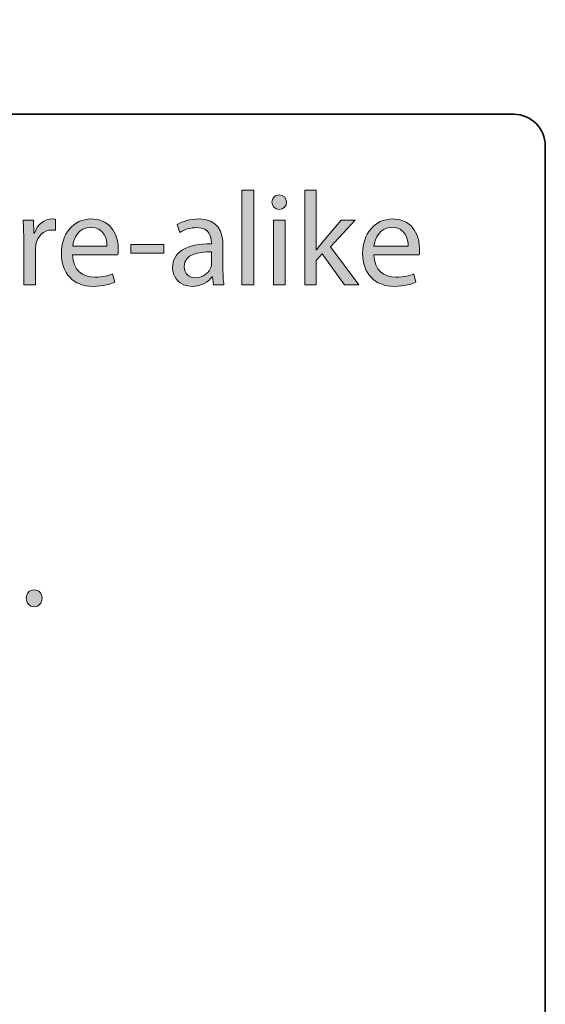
# Model space of a CAD drawing. Header units: inches. Extents: x 51 to 229, y 44 to 173.
# Tile 10 of 24: x 122 to 139, y 108 to 139. Entities that reach past the tile are written whole.
import ezdxf

# ---------------------------------------------------------------- set-up
doc = ezdxf.new("R2010")
doc.units = ezdxf.units.IN
doc.header["$MEASUREMENT"] = 0
doc.layers.add('Artwork', color=7, linetype='Continuous')

# ---------------------------------------------------------------- blocks, each defined once
blk = doc.blocks.new('block 7')
at = {"layer": 'Artwork', "true_color": 0xed1c24}
h = blk.add_hatch(color=240, dxfattribs=at)
h.dxf.hatch_style = 2
h.paths.add_polyline_path([(128.961, 134.061), (129.334, 134.061), (129.334, 131.057), (128.961, 131.057)])
h = blk.add_hatch(color=240, dxfattribs=at)
h.dxf.hatch_style = 2
edge = h.paths.add_edge_path()
edge.add_spline(control_points=[(131.319, 132.165), (131.319, 132.165), (131.328, 132.165), (131.328, 132.165), (131.379, 132.237), (131.446, 132.326), (131.505, 132.398), (131.505, 132.398), (132.11, 133.105), (132.11, 133.105), (132.11, 133.105), (132.555, 133.105), (132.555, 133.105), (132.555, 133.105), (131.768, 132.263), (131.768, 132.263), (131.768, 132.263), (132.669, 131.057), (132.669, 131.057), (132.669, 131.057), (132.212, 131.057), (132.212, 131.057), (132.212, 131.057), (131.51, 132.038), (131.51, 132.038), (131.51, 132.038), (131.319, 131.827), (131.319, 131.827), (131.319, 131.827), (131.319, 131.057), (131.319, 131.057), (131.319, 131.057), (130.951, 131.057), (130.951, 131.057), (130.951, 131.057), (130.951, 134.061), (130.951, 134.061), (130.951, 134.061), (131.319, 134.061), (131.319, 134.061), (131.319, 134.061), (131.319, 132.165), (131.319, 132.165)], knot_values=[0, 0, 0, 0, 1, 1, 1, 2, 2, 2, 3, 3, 3, 4, 4, 4, 5, 5, 5, 6, 6, 6, 7, 7, 7, 8, 8, 8, 9, 9, 9, 10, 10, 10, 11, 11, 11, 12, 12, 12, 13, 13, 13, 14, 14, 14, 14], degree=3, periodic=1)
h = blk.add_hatch(color=240, dxfattribs=at)
h.dxf.hatch_style = 2
edge = h.paths.add_edge_path()
edge.add_spline(control_points=[(130.375, 133.68), (130.375, 133.553), (130.286, 133.452), (130.138, 133.452), (130.003, 133.452), (129.914, 133.553), (129.914, 133.68), (129.914, 133.807), (130.007, 133.913), (130.147, 133.913), (130.282, 133.913), (130.375, 133.811), (130.375, 133.68)], knot_values=[0, 0, 0, 0, 1, 1, 1, 2, 2, 2, 3, 3, 3, 4, 4, 4, 4], degree=3, periodic=1)
h.paths.add_polyline_path([(129.961, 131.057), (129.961, 133.105), (130.333, 133.105), (130.333, 131.057)])
h = blk.add_hatch(color=240, dxfattribs=at)
h.dxf.hatch_style = 2
edge = h.paths.add_edge_path()
edge.add_spline(control_points=[(122.04, 132.466), (122.04, 132.707), (122.036, 132.914), (122.023, 133.105), (122.023, 133.105), (122.349, 133.105), (122.349, 133.105), (122.349, 133.105), (122.366, 132.699), (122.366, 132.699), (122.366, 132.699), (122.379, 132.699), (122.379, 132.699), (122.472, 132.974), (122.7, 133.147), (122.95, 133.147), (122.988, 133.147), (123.017, 133.143), (123.051, 133.139), (123.051, 133.139), (123.051, 132.787), (123.051, 132.787), (123.013, 132.796), (122.975, 132.796), (122.924, 132.796), (122.662, 132.796), (122.476, 132.601), (122.425, 132.322), (122.417, 132.271), (122.413, 132.208), (122.413, 132.149), (122.413, 132.149), (122.413, 131.057), (122.413, 131.057), (122.413, 131.057), (122.04, 131.057), (122.04, 131.057), (122.04, 131.057), (122.04, 132.466), (122.04, 132.466)], knot_values=[0, 0, 0, 0, 1, 1, 1, 2, 2, 2, 3, 3, 3, 4, 4, 4, 5, 5, 5, 6, 6, 6, 7, 7, 7, 8, 8, 8, 9, 9, 9, 10, 10, 10, 11, 11, 11, 12, 12, 12, 13, 13, 13, 13], degree=3, periodic=1)
h = blk.add_hatch(color=240, dxfattribs=at)
h.dxf.hatch_style = 2
edge = h.paths.add_edge_path()
edge.add_spline(control_points=[(123.59, 132.013), (123.598, 131.51), (123.915, 131.302), (124.292, 131.302), (124.558, 131.302), (124.723, 131.349), (124.859, 131.408), (124.859, 131.408), (124.926, 131.142), (124.926, 131.142), (124.795, 131.082), (124.567, 131.01), (124.241, 131.01), (123.611, 131.01), (123.234, 131.429), (123.234, 132.047), (123.234, 132.665), (123.598, 133.147), (124.194, 133.147), (124.867, 133.147), (125.041, 132.563), (125.041, 132.187), (125.041, 132.11), (125.036, 132.056), (125.028, 132.013), (125.028, 132.013), (123.59, 132.013), (123.59, 132.013)], knot_values=[0, 0, 0, 0, 1, 1, 1, 2, 2, 2, 3, 3, 3, 4, 4, 4, 5, 5, 5, 6, 6, 6, 7, 7, 7, 8, 8, 8, 9, 9, 9, 9], degree=3, periodic=1)
edge = h.paths.add_edge_path()
edge.add_spline(control_points=[(124.681, 132.28), (124.685, 132.512), (124.584, 132.88), (124.165, 132.88), (123.784, 132.88), (123.623, 132.538), (123.594, 132.28), (123.594, 132.28), (124.681, 132.28), (124.681, 132.28)], knot_values=[0, 0, 0, 0, 1, 1, 1, 2, 2, 2, 3, 3, 3, 3], degree=3, periodic=1)
h = blk.add_hatch(color=240, dxfattribs=at)
h.dxf.hatch_style = 2
edge = h.paths.add_edge_path()
edge.add_spline(control_points=[(128.36, 131.548), (128.36, 131.37), (128.368, 131.197), (128.389, 131.057), (128.389, 131.057), (128.055, 131.057), (128.055, 131.057), (128.055, 131.057), (128.025, 131.315), (128.025, 131.315), (128.025, 131.315), (128.013, 131.315), (128.013, 131.315), (127.898, 131.154), (127.679, 131.01), (127.387, 131.01), (126.972, 131.01), (126.76, 131.302), (126.76, 131.599), (126.76, 132.094), (127.2, 132.364), (127.991, 132.36), (127.991, 132.36), (127.991, 132.402), (127.991, 132.402), (127.991, 132.567), (127.945, 132.876), (127.526, 132.872), (127.332, 132.872), (127.133, 132.817), (126.989, 132.72), (126.989, 132.72), (126.904, 132.969), (126.904, 132.969), (127.073, 133.075), (127.323, 133.147), (127.581, 133.147), (128.207, 133.147), (128.36, 132.72), (128.36, 132.314), (128.36, 132.314), (128.36, 131.548), (128.36, 131.548)], knot_values=[0, 0, 0, 0, 1, 1, 1, 2, 2, 2, 3, 3, 3, 4, 4, 4, 5, 5, 5, 6, 6, 6, 7, 7, 7, 8, 8, 8, 9, 9, 9, 10, 10, 10, 11, 11, 11, 12, 12, 12, 13, 13, 13, 14, 14, 14, 14], degree=3, periodic=1)
edge = h.paths.add_edge_path()
edge.add_spline(control_points=[(128, 132.102), (127.594, 132.11), (127.133, 132.038), (127.133, 131.641), (127.133, 131.395), (127.294, 131.285), (127.48, 131.285), (127.75, 131.285), (127.924, 131.455), (127.983, 131.628), (127.996, 131.671), (128, 131.713), (128, 131.747), (128, 131.747), (128, 132.102), (128, 132.102)], knot_values=[0, 0, 0, 0, 1, 1, 1, 2, 2, 2, 3, 3, 3, 4, 4, 4, 5, 5, 5, 5], degree=3, periodic=1)
h = blk.add_hatch(color=240, dxfattribs=at)
h.dxf.hatch_style = 2
edge = h.paths.add_edge_path()
edge.add_spline(control_points=[(133.144, 132.013), (133.152, 131.51), (133.47, 131.302), (133.846, 131.302), (134.113, 131.302), (134.278, 131.349), (134.413, 131.408), (134.413, 131.408), (134.481, 131.142), (134.481, 131.142), (134.35, 131.082), (134.121, 131.01), (133.795, 131.01), (133.165, 131.01), (132.788, 131.429), (132.788, 132.047), (132.788, 132.665), (133.152, 133.147), (133.749, 133.147), (134.422, 133.147), (134.595, 132.563), (134.595, 132.187), (134.595, 132.11), (134.591, 132.056), (134.582, 132.013), (134.582, 132.013), (133.144, 132.013), (133.144, 132.013)], knot_values=[0, 0, 0, 0, 1, 1, 1, 2, 2, 2, 3, 3, 3, 4, 4, 4, 5, 5, 5, 6, 6, 6, 7, 7, 7, 8, 8, 8, 9, 9, 9, 9], degree=3, periodic=1)
edge = h.paths.add_edge_path()
edge.add_spline(control_points=[(134.236, 132.28), (134.24, 132.512), (134.138, 132.88), (133.719, 132.88), (133.339, 132.88), (133.178, 132.538), (133.148, 132.28), (133.148, 132.28), (134.236, 132.28), (134.236, 132.28)], knot_values=[0, 0, 0, 0, 1, 1, 1, 2, 2, 2, 3, 3, 3, 3], degree=3, periodic=1)
h = blk.add_hatch(color=240, dxfattribs=at)
h.dxf.hatch_style = 2
h.paths.add_polyline_path([(126.485, 132.335), (126.485, 132.064), (125.44, 132.064), (125.44, 132.335)])
h = blk.add_hatch(color=240, dxfattribs=at)
h.dxf.hatch_style = 2
edge = h.paths.add_edge_path()
edge.add_spline(control_points=[(122.121, 121.117), (122.121, 121.269), (122.226, 121.384), (122.375, 121.384), (122.523, 121.384), (122.624, 121.274), (122.624, 121.117), (122.624, 120.965), (122.523, 120.851), (122.366, 120.851), (122.222, 120.851), (122.121, 120.965), (122.121, 121.117)], knot_values=[0, 0, 0, 0, 1, 1, 1, 2, 2, 2, 3, 3, 3, 4, 4, 4, 4], degree=3, periodic=1)
at = {"layer": 'Artwork', "lineweight": 0}
for points in [[(128.961, 134.061), (129.334, 134.061), (129.334, 131.057), (128.961, 131.057), (128.961, 134.061)], [(129.961, 131.057), (129.961, 133.105), (130.333, 133.105), (130.333, 131.057), (129.961, 131.057)], [(126.485, 132.335), (126.485, 132.064), (125.44, 132.064), (125.44, 132.335), (126.485, 132.335)]]:
    blk.add_lwpolyline(points, dxfattribs=at)
for points, knots in [([(131.319, 132.165), (131.319, 132.165), (131.328, 132.165), (131.328, 132.165), (131.379, 132.237), (131.446, 132.326), (131.505, 132.398), (131.505, 132.398), (132.11, 133.105), (132.11, 133.105), (132.11, 133.105), (132.555, 133.105), (132.555, 133.105), (132.555, 133.105), (131.768, 132.263), (131.768, 132.263), (131.768, 132.263), (132.669, 131.057), (132.669, 131.057), (132.669, 131.057), (132.212, 131.057), (132.212, 131.057), (132.212, 131.057), (131.51, 132.038), (131.51, 132.038), (131.51, 132.038), (131.319, 131.827), (131.319, 131.827), (131.319, 131.827), (131.319, 131.057), (131.319, 131.057), (131.319, 131.057), (130.951, 131.057), (130.951, 131.057), (130.951, 131.057), (130.951, 134.061), (130.951, 134.061), (130.951, 134.061), (131.319, 134.061), (131.319, 134.061), (131.319, 134.061), (131.319, 132.165), (131.319, 132.165)], [0, 0, 0, 0, 1, 1, 1, 2, 2, 2, 3, 3, 3, 4, 4, 4, 5, 5, 5, 6, 6, 6, 7, 7, 7, 8, 8, 8, 9, 9, 9, 10, 10, 10, 11, 11, 11, 12, 12, 12, 13, 13, 13, 14, 14, 14, 14]), ([(130.375, 133.68), (130.375, 133.553), (130.286, 133.452), (130.138, 133.452), (130.003, 133.452), (129.914, 133.553), (129.914, 133.68), (129.914, 133.807), (130.007, 133.913), (130.147, 133.913), (130.282, 133.913), (130.375, 133.811), (130.375, 133.68)], [0, 0, 0, 0, 1, 1, 1, 2, 2, 2, 3, 3, 3, 4, 4, 4, 4]), ([(122.04, 132.466), (122.04, 132.707), (122.036, 132.914), (122.023, 133.105), (122.023, 133.105), (122.349, 133.105), (122.349, 133.105), (122.349, 133.105), (122.366, 132.699), (122.366, 132.699), (122.366, 132.699), (122.379, 132.699), (122.379, 132.699), (122.472, 132.974), (122.7, 133.147), (122.95, 133.147), (122.988, 133.147), (123.017, 133.143), (123.051, 133.139), (123.051, 133.139), (123.051, 132.787), (123.051, 132.787), (123.013, 132.796), (122.975, 132.796), (122.924, 132.796), (122.662, 132.796), (122.476, 132.601), (122.425, 132.322), (122.417, 132.271), (122.413, 132.208), (122.413, 132.149), (122.413, 132.149), (122.413, 131.057), (122.413, 131.057), (122.413, 131.057), (122.04, 131.057), (122.04, 131.057), (122.04, 131.057), (122.04, 132.466), (122.04, 132.466)], [0, 0, 0, 0, 1, 1, 1, 2, 2, 2, 3, 3, 3, 4, 4, 4, 5, 5, 5, 6, 6, 6, 7, 7, 7, 8, 8, 8, 9, 9, 9, 10, 10, 10, 11, 11, 11, 12, 12, 12, 13, 13, 13, 13]), ([(123.59, 132.013), (123.598, 131.51), (123.915, 131.302), (124.292, 131.302), (124.558, 131.302), (124.723, 131.349), (124.859, 131.408), (124.859, 131.408), (124.926, 131.142), (124.926, 131.142), (124.795, 131.082), (124.567, 131.01), (124.241, 131.01), (123.611, 131.01), (123.234, 131.429), (123.234, 132.047), (123.234, 132.665), (123.598, 133.147), (124.194, 133.147), (124.867, 133.147), (125.041, 132.563), (125.041, 132.187), (125.041, 132.11), (125.036, 132.056), (125.028, 132.013), (125.028, 132.013), (123.59, 132.013), (123.59, 132.013)], [0, 0, 0, 0, 1, 1, 1, 2, 2, 2, 3, 3, 3, 4, 4, 4, 5, 5, 5, 6, 6, 6, 7, 7, 7, 8, 8, 8, 9, 9, 9, 9]), ([(128.36, 131.548), (128.36, 131.37), (128.368, 131.197), (128.389, 131.057), (128.389, 131.057), (128.055, 131.057), (128.055, 131.057), (128.055, 131.057), (128.025, 131.315), (128.025, 131.315), (128.025, 131.315), (128.013, 131.315), (128.013, 131.315), (127.898, 131.154), (127.679, 131.01), (127.387, 131.01), (126.972, 131.01), (126.76, 131.302), (126.76, 131.599), (126.76, 132.094), (127.2, 132.364), (127.991, 132.36), (127.991, 132.36), (127.991, 132.402), (127.991, 132.402), (127.991, 132.567), (127.945, 132.876), (127.526, 132.872), (127.332, 132.872), (127.133, 132.817), (126.989, 132.72), (126.989, 132.72), (126.904, 132.969), (126.904, 132.969), (127.073, 133.075), (127.323, 133.147), (127.581, 133.147), (128.207, 133.147), (128.36, 132.72), (128.36, 132.314), (128.36, 132.314), (128.36, 131.548), (128.36, 131.548)], [0, 0, 0, 0, 1, 1, 1, 2, 2, 2, 3, 3, 3, 4, 4, 4, 5, 5, 5, 6, 6, 6, 7, 7, 7, 8, 8, 8, 9, 9, 9, 10, 10, 10, 11, 11, 11, 12, 12, 12, 13, 13, 13, 14, 14, 14, 14]), ([(133.144, 132.013), (133.152, 131.51), (133.47, 131.302), (133.846, 131.302), (134.113, 131.302), (134.278, 131.349), (134.413, 131.408), (134.413, 131.408), (134.481, 131.142), (134.481, 131.142), (134.35, 131.082), (134.121, 131.01), (133.795, 131.01), (133.165, 131.01), (132.788, 131.429), (132.788, 132.047), (132.788, 132.665), (133.152, 133.147), (133.749, 133.147), (134.422, 133.147), (134.595, 132.563), (134.595, 132.187), (134.595, 132.11), (134.591, 132.056), (134.582, 132.013), (134.582, 132.013), (133.144, 132.013), (133.144, 132.013)], [0, 0, 0, 0, 1, 1, 1, 2, 2, 2, 3, 3, 3, 4, 4, 4, 5, 5, 5, 6, 6, 6, 7, 7, 7, 8, 8, 8, 9, 9, 9, 9]), ([(124.681, 132.28), (124.685, 132.512), (124.584, 132.88), (124.165, 132.88), (123.784, 132.88), (123.623, 132.538), (123.594, 132.28), (123.594, 132.28), (124.681, 132.28), (124.681, 132.28)], [0, 0, 0, 0, 1, 1, 1, 2, 2, 2, 3, 3, 3, 3]), ([(134.236, 132.28), (134.24, 132.512), (134.138, 132.88), (133.719, 132.88), (133.339, 132.88), (133.178, 132.538), (133.148, 132.28), (133.148, 132.28), (134.236, 132.28), (134.236, 132.28)], [0, 0, 0, 0, 1, 1, 1, 2, 2, 2, 3, 3, 3, 3]), ([(128, 132.102), (127.594, 132.11), (127.133, 132.038), (127.133, 131.641), (127.133, 131.395), (127.294, 131.285), (127.48, 131.285), (127.75, 131.285), (127.924, 131.455), (127.983, 131.628), (127.996, 131.671), (128, 131.713), (128, 131.747), (128, 131.747), (128, 132.102), (128, 132.102)], [0, 0, 0, 0, 1, 1, 1, 2, 2, 2, 3, 3, 3, 4, 4, 4, 5, 5, 5, 5]), ([(122.121, 121.117), (122.121, 121.269), (122.226, 121.384), (122.375, 121.384), (122.523, 121.384), (122.624, 121.274), (122.624, 121.117), (122.624, 120.965), (122.523, 120.851), (122.366, 120.851), (122.222, 120.851), (122.121, 120.965), (122.121, 121.117)], [0, 0, 0, 0, 1, 1, 1, 2, 2, 2, 3, 3, 3, 4, 4, 4, 4])]:
    blk.add_open_spline(points, degree=3, knots=knots, dxfattribs=at)

msp = doc.modelspace()

# ---------------------------------------------------------------- linework, layer by layer
at = {"layer": 'Artwork', "color": 179, "lineweight": 35, "true_color": 0x231f20}
msp.add_open_spline([(138.582, 80.967), (138.582, 80.415), (138.134, 79.968), (137.582, 79.968), (137.582, 79.968), (118.332, 79.968), (118.332, 79.968), (118.332, 79.968), (118.332, 77.968), (118.332, 77.968), (118.332, 77.416), (117.884, 76.968), (117.332, 76.968), (117.332, 76.968), (107.332, 76.968), (107.332, 76.968), (106.78, 76.968), (106.332, 77.416), (106.332, 77.968), (106.332, 77.968), (106.332, 79.968), (106.332, 79.968), (106.332, 79.968), (82.833, 79.968), (82.833, 79.968), (82.833, 79.968), (82.833, 77.968), (82.833, 77.968), (82.833, 77.416), (82.385, 76.968), (81.833, 76.968), (81.833, 76.968), (71.833, 76.968), (71.833, 76.968), (71.281, 76.968), (70.833, 77.416), (70.833, 77.968), (70.833, 77.968), (70.833, 79.968), (70.833, 79.968), (70.833, 79.968), (51.583, 79.968), (51.583, 79.968), (51.03, 79.968), (50.583, 80.415), (50.583, 80.967), (50.583, 80.967), (50.583, 135.467), (50.583, 135.467), (50.583, 136.019), (51.03, 136.467), (51.583, 136.467), (51.583, 136.467), (70.833, 136.467), (70.833, 136.467), (70.833, 136.467), (70.833, 138.467), (70.833, 138.467), (70.833, 139.019), (71.281, 139.467), (71.833, 139.467), (71.833, 139.467), (81.833, 139.467), (81.833, 139.467), (82.385, 139.467), (82.833, 139.019), (82.833, 138.467), (82.833, 138.467), (82.833, 136.467), (82.833, 136.467), (82.833, 136.467), (106.332, 136.467), (106.332, 136.467), (106.332, 136.467), (106.332, 138.467), (106.332, 138.467), (106.332, 139.019), (106.78, 139.467), (107.332, 139.467), (107.332, 139.467), (117.332, 139.467), (117.332, 139.467), (117.884, 139.467), (118.332, 139.019), (118.332, 138.467), (118.332, 138.467), (118.332, 136.467), (118.332, 136.467), (118.332, 136.467), (137.582, 136.467), (137.582, 136.467), (138.134, 136.467), (138.582, 136.019), (138.582, 135.467), (138.582, 135.467), (138.582, 80.967), (138.582, 80.967)], degree=3, knots=[0, 0, 0, 0, 1, 1, 1, 2, 2, 2, 3, 3, 3, 4, 4, 4, 5, 5, 5, 6, 6, 6, 7, 7, 7, 8, 8, 8, 9, 9, 9, 10, 10, 10, 11, 11, 11, 12, 12, 12, 13, 13, 13, 14, 14, 14, 15, 15, 15, 16, 16, 16, 17, 17, 17, 18, 18, 18, 19, 19, 19, 20, 20, 20, 21, 21, 21, 22, 22, 22, 23, 23, 23, 24, 24, 24, 25, 25, 25, 26, 26, 26, 27, 27, 27, 28, 28, 28, 29, 29, 29, 30, 30, 30, 31, 31, 31, 32, 32, 32, 32], dxfattribs=at)

# ---------------------------------------------------------------- block references
at = {"layer": 'Artwork'}
msp.add_blockref('block 7', (0, 0), dxfattribs=at)

doc.saveas('drawing.dxf')
